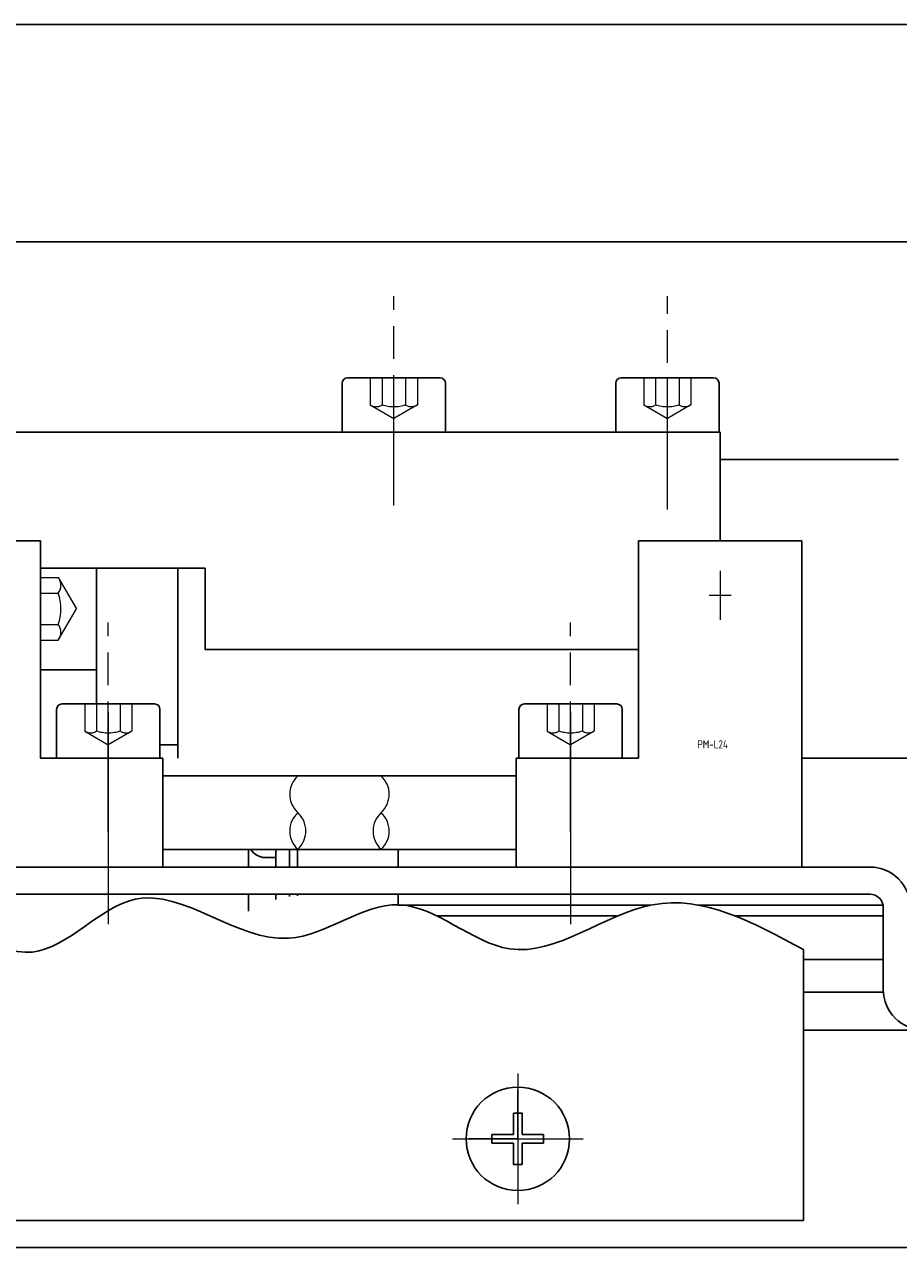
# Model space of a CAD drawing. Header units: millimetres. Extents: x 8786 to 9533, y 1955 to 2464.
# Tile 6 of 17: x 9127 to 9160, y 1998 to 2043. Entities that reach past the tile are written whole.
import ezdxf

# ---------------------------------------------------------------- set-up
doc = ezdxf.new("R2010")
doc.units = ezdxf.units.MM
doc.header["$LTSCALE"] = 0.8
for name, pattern in [('AM_ISO02W050x2', [3.75, 3, -0.75]), ('AM_ISO08W050x2', [9, 6, -0.75, 1.5, -0.75]), ('GEN3', [6.25, 5, -1.25]), ('GEN7', [13.75, 10, -1.25, 1.25, -1.25])]:
    doc.linetypes.add(name, pattern=pattern)
doc.layers.get('0').update_dxf_attribs({"lineweight": 30})
for name, color, linetype, lineweight in [('3', 6, 'GEN3', 15), ('6', 2, 'Continuous', 15), ('7', 4, 'GEN7', 15), ('AM_0', 7, 'Continuous', 30)]:
    doc.layers.add(name, color=color, linetype=linetype, lineweight=lineweight)
doc.styles.get("Standard").update_dxf_attribs({"font": 'ISOCP.SHX', "bigfont": 'EXTFONT.SHX'})

# ---------------------------------------------------------------- blocks, each defined once
blk = doc.blocks.new('A$C648D72E0')
for p, q in [((6, 14.103), (0, 14.103)), ((0, 14.103), (0, 2.103)), ((6, 6.103), (6, 14.103)), ((6, 6.103), (10.5, 6.103)), ((10.5, 6.103), (10.5, 2.103)), ((18.533, 5.453), (10.5, 5.453)), ((10.5, 2.753), (18.533, 2.753)), ((10.5, 2.103), (0, 2.103))]:
    blk.add_line(p, q)
at = {"layer": '6'}
for p, q in [((3, 13.003), (3, 11.203)), ((3.4, 12.103), (2.6, 12.103))]:
    blk.add_line(p, q, dxfattribs=at)
for centre, start, end in [((17.913, 4.778), 312.3863, 47.4444), ((19.152, 3.428), 132.3863, 227.4444), ((19.152, 3.428), 132.3863, 227.4444), ((17.913, 3.428), 312.5556, 47.6137), ((17.913, 3.428), 312.5556, 47.6137)]:
    blk.add_arc(centre, 0.916, start, end, dxfattribs=at)
at = {"layer": '7'}
blk.add_line((8.5, 7.817), (8.5, 0), dxfattribs=at)
at = {"layer": '6', "width": 0.9}
blk.add_text('PM-L24', height=0.3, dxfattribs=at).set_placement((2.355, 6.875))
blk = doc.blocks.new('A$C4501575B')
for p, q in [((12.829, 6.103), (12.829, 14.103)), ((12.829, 14.103), (18.829, 14.103)), ((18.829, 14.103), (18.829, 2.103)), ((12.829, 6.103), (8.329, 6.103)), ((8.329, 6.103), (8.329, 2.103)), ((0.296, 5.453), (8.329, 5.453)), ((8.329, 2.753), (0.296, 2.753)), ((8.329, 2.103), (18.829, 2.103))]:
    blk.add_line(p, q)
at = {"layer": '6'}
for p, q in [((15.829, 13.003), (15.829, 11.203)), ((15.429, 12.103), (16.229, 12.103))]:
    blk.add_line(p, q, dxfattribs=at)
for centre, start, end in [((0.916, 4.778), 132.5556, 227.6137), ((0.916, 3.428), 132.3863, 227.4444), ((0.916, 3.428), 132.3863, 227.4444), ((-0.324, 3.428), 312.5556, 47.6137), ((-0.324, 3.428), 312.5556, 47.6137)]:
    blk.add_arc(centre, 0.916, start, end, dxfattribs=at)
at = {"layer": '7'}
blk.add_line((10.329, 7.817), (10.329, 0), dxfattribs=at)
at = {"layer": '6', "width": 0.9}
blk.add_text('PM-L24', height=0.3, dxfattribs=at).set_placement((14.99, 6.466))
blk.add_text('PM-L24', height=0.3, dxfattribs=at).set_placement((14.99, 6.466))
blk.add_text('PM-L24', height=0.3, dxfattribs=at).set_placement((14.99, 6.466))

msp = doc.modelspace()

# ---------------------------------------------------------------- linework, layer by layer
for p, q in [((9029.631, 2042.755), (9188.631, 2042.755)), ((9189.131, 2034.755), (9090.045, 2034.755)), ((9115.631, 2027.755), (9153.072, 2027.755)), ((9153.072, 2023.755), (9153.072, 2027.755)), ((9159.631, 2026.755), (9153.072, 2026.755)), ((9128.072, 2022.755), (9134.131, 2022.755)), ((9130.131, 2022.755), (9130.131, 2017.755)), ((9133.131, 2022.755), (9133.131, 2015.755)), ((9134.131, 2022.755), (9134.131, 2019.755)), ((9134.131, 2019.755), (9150.072, 2019.755)), ((9128.072, 2019.005), (9130.131, 2019.005)), ((9133.131, 2016.255), (9132.472, 2016.255)), ((9133.131, 2015.755), (9133.131, 2016.255)), ((9156.072, 2015.755), (9185.131, 2015.755)), ((9185.131, 2015.755), (9156.072, 2015.755)), ((9158.572, 2011.755), (9101.572, 2011.755)), ((9101.572, 2010.755), (9147.562, 2010.755)), ((9147.572, 2010.755), (9158.572, 2010.755)), ((9159.072, 2010.255), (9159.072, 2007.255)), ((9149.26, 2009.955), (9142.649, 2009.955)), ((9159.072, 2009.955), (9153.613, 2009.955)), ((9156.131, 2008.716), (9156.131, 1998.755)), ((9194.131, 2005.755), (9156.131, 2005.755)), ((9145.786, 2002.705), (9145.476, 2002.705)), ((9145.476, 2002.705), (9145.476, 2001.91)), ((9145.786, 2002.705), (9145.786, 2001.91)), ((9144.681, 2001.91), (9145.476, 2001.91)), ((9144.681, 2001.91), (9144.681, 2001.6)), ((9144.681, 2001.6), (9145.476, 2001.6)), ((9145.476, 2001.6), (9145.476, 2000.805)), ((9145.786, 2001.91), (9146.581, 2001.91)), ((9145.786, 2001.6), (9145.786, 2000.805)), ((9145.786, 2001.6), (9146.581, 2001.6)), ((9146.581, 2001.91), (9146.581, 2001.6)), ((9145.786, 2000.805), (9145.476, 2000.805)), ((9156.131, 1998.755), (9110.131, 1998.755)), ((9024.131, 1997.755), (9194.131, 1997.755)), ((9024.131, 1997.755), (9194.131, 1997.755)), ((9024.131, 1997.755), (9194.131, 1997.755))]:
    msp.add_line(p, q)
at = {"color": 7, "linetype": 'Continuous'}
for p, q in [((9156.072, 2015.755), (9160.531, 2015.755)), ((9135.731, 2012.405), (9135.731, 2011.755)), ((9136.731, 2012.405), (9136.731, 2011.755)), ((9137.231, 2011.755), (9137.231, 2012.405)), ((9137.231, 2012.405), (9137.231, 2011.755)), ((9137.531, 2011.755), (9137.531, 2012.405)), ((9141.231, 2011.755), (9141.231, 2012.405)), ((9136.731, 2012.105), (9136.331, 2012.105)), ((9135.731, 2010.755), (9135.731, 2010.125)), ((9136.731, 2010.755), (9136.731, 2010.555)), ((9137.231, 2010.671), (9137.231, 2010.755)), ((9137.231, 2010.755), (9137.231, 2010.671)), ((9137.531, 2010.696), (9137.531, 2010.755)), ((9141.231, 2010.755), (9147.562, 2010.755)), ((9141.231, 2010.37), (9141.231, 2010.755)), ((9142.19, 2010.755), (9141.231, 2010.755)), ((9141.231, 2010.355), (9146.736, 2010.355)), ((9142.19, 2010.355), (9141.231, 2010.355)), ((9141.433, 2010.355), (9150.517, 2010.355)), ((9152.254, 2010.355), (9159.072, 2010.355)), ((9156.131, 2008.355), (9159.072, 2008.355)), ((9156.131, 2007.155), (9159.075, 2007.155)), ((9156.131, 2005.755), (9175.131, 2005.755))]:
    msp.add_line(p, q, dxfattribs=at)
at = {"extrusion": (1, 0, 0)}
for points, elevation in [([(2029.555, 0), (2027.755, 0)], 9139.172), ([(2029.555, 0), (2027.755, 0)], 9142.972), ([(2029.555, 0), (2027.755, 0)], 9149.231), ([(2029.555, 0), (2027.755, 0)], 9153.031), ([(2017.555, 0), (2015.755, 0)], 9128.672), ([(2017.555, 0), (2015.755, 0)], 9132.472), ([(2017.555, 0), (2015.755, 0)], 9145.672), ([(2017.555, 0), (2015.755, 0)], 9149.472)]:
    msp.add_lwpolyline(points, dxfattribs=dict(at, elevation=elevation))
at = {"extrusion": (0, 1, 0)}
for points, elevation in [([(-9142.772, 0), (-9139.372, 0)], 2029.755), ([(-9152.831, 0), (-9149.431, 0)], 2029.755), ([(-9140.072, 0), (-9139.172, 0)], 2027.755), ([(-9142.072, 0), (-9140.072, 0)], 2027.755), ([(-9142.972, 0), (-9142.072, 0)], 2027.755), ([(-9150.131, 0), (-9149.231, 0)], 2027.755), ([(-9152.131, 0), (-9150.131, 0)], 2027.755), ([(-9153.031, 0), (-9152.131, 0)], 2027.755), ([(-9132.272, 0), (-9128.872, 0)], 2017.755), ([(-9149.272, 0), (-9145.872, 0)], 2017.755), ([(-9129.572, 0), (-9128.672, 0)], 2015.755), ([(-9131.572, 0), (-9129.572, 0)], 2015.755), ([(-9132.472, 0), (-9131.572, 0)], 2015.755), ([(-9146.572, 0), (-9145.672, 0)], 2015.755), ([(-9148.572, 0), (-9146.572, 0)], 2015.755), ([(-9149.472, 0), (-9148.572, 0)], 2015.755)]:
    msp.add_lwpolyline(points, dxfattribs=dict(at, elevation=elevation))
msp.add_circle((9145.631, 2001.755), 1.9)
at = {"extrusion": (0, 0, -1)}
for centre, start, end in [((-9139.372, 2029.555), 360, 90), ((-9142.772, 2029.555), 90, 180), ((-9149.431, 2029.555), 360, 90), ((-9152.831, 2029.555), 90, 180), ((-9128.872, 2017.555), 360, 90), ((-9132.272, 2017.555), 90, 180), ((-9145.872, 2017.555), 360, 90), ((-9149.272, 2017.555), 90, 180)]:
    msp.add_arc(centre, 0.2, start, end, dxfattribs=at)
at = {"color": 7, "linetype": 'Continuous'}
msp.add_arc((9136.331, 2012.705), 0.6, 209.9997, 270, dxfattribs=at)
for centre, radius, start, end in [((9158.572, 2010.255), 1.5, 0, 90), ((9158.572, 2010.255), 0.5, 0, 90), ((9160.572, 2007.255), 1.5, 180, 270)]:
    msp.add_arc(centre, radius, start, end)
at = {"layer": '3', "extrusion": (1, 0, 0)}
for points, elevation in [([(2029.755, 0), (2028.755, 0)], 9140.206), ([(2029.755, 0), (2028.755, 0)], 9140.639), ([(2029.755, 0), (2028.755, 0)], 9141.505), ([(2029.755, 0), (2028.755, 0)], 9141.938), ([(2029.755, 0), (2028.755, 0)], 9150.265), ([(2029.755, 0), (2028.755, 0)], 9150.698), ([(2029.755, 0), (2028.755, 0)], 9151.564), ([(2029.755, 0), (2028.755, 0)], 9151.997), ([(2017.755, 0), (2016.755, 0)], 9129.706), ([(2017.755, 0), (2016.755, 0)], 9130.139), ([(2017.755, 0), (2016.755, 0)], 9131.005), ([(2017.755, 0), (2016.755, 0)], 9131.438), ([(2017.755, 0), (2016.755, 0)], 9146.706), ([(2017.755, 0), (2016.755, 0)], 9147.139), ([(2017.755, 0), (2016.755, 0)], 9148.005), ([(2017.755, 0), (2016.755, 0)], 9148.438)]:
    msp.add_lwpolyline(points, dxfattribs=dict(at, elevation=elevation))
at = {"layer": '3'}
for points in [[(9140.206, 2028.755), (9141.072, 2028.255)], [(9141.938, 2028.755), (9141.072, 2028.255)], [(9150.265, 2028.755), (9151.131, 2028.255)], [(9151.997, 2028.755), (9151.131, 2028.255)], [(9129.706, 2016.755), (9130.572, 2016.255)], [(9131.438, 2016.755), (9130.572, 2016.255)], [(9146.706, 2016.755), (9147.572, 2016.255)], [(9148.438, 2016.755), (9147.572, 2016.255)]]:
    msp.add_lwpolyline(points, dxfattribs=at)
at = {"layer": '3', "linetype": 'AM_ISO02W050x2', "extrusion": (0, 1, 0)}
for elevation in [2022.41, 2021.833, 2020.678, 2020.1]:
    msp.add_lwpolyline([(-9128.072, 0), (-9128.731, 0)], dxfattribs=dict(at, elevation=elevation))
at = {"layer": '3', "linetype": 'AM_ISO02W050x2'}
for points in [[(9128.731, 2022.41), (9129.398, 2021.255)], [(9128.731, 2020.1), (9129.398, 2021.255)]]:
    msp.add_lwpolyline(points, dxfattribs=at)
at = {"layer": '3', "extrusion": (0, 0, -1)}
for centre, radius, start, end in [((-9140.422, 2029.034), 0.353, 232.1211, 307.8789), ((-9141.072, 2029.98), 1.299, 250.5288, 289.4712), ((-9141.722, 2029.034), 0.353, 232.1211, 307.8789), ((-9150.481, 2029.034), 0.353, 232.1211, 307.8789), ((-9151.131, 2029.98), 1.299, 250.5288, 289.4712), ((-9151.781, 2029.034), 0.353, 232.1211, 307.8789), ((-9129.922, 2017.034), 0.353, 232.1211, 307.8789), ((-9130.572, 2017.98), 1.299, 250.5288, 289.4712), ((-9131.222, 2017.034), 0.353, 232.1211, 307.8789), ((-9146.922, 2017.034), 0.353, 232.1211, 307.8789), ((-9147.572, 2017.98), 1.299, 250.5288, 289.4712), ((-9148.222, 2017.034), 0.353, 232.1211, 307.8789)]:
    msp.add_arc(centre, radius, start, end, dxfattribs=at)
at = {"layer": '3', "linetype": 'AM_ISO02W050x2'}
for centre, radius, start, end in [((9128.36, 2022.121), 0.47, 322.1211, 37.8789), ((9127.098, 2021.255), 1.732, 340.5288, 19.4712), ((9128.36, 2020.389), 0.47, 322.1211, 37.8789)]:
    msp.add_arc(centre, radius, start, end, dxfattribs=at)
at = {"layer": '7', "linetype": 'AM_ISO08W050x2'}
for p, q in [((9145.631, 2004.155), (9145.631, 1999.355)), ((9143.231, 2001.755), (9148.031, 2001.755))]:
    msp.add_line(p, q, dxfattribs=at)
at = {"layer": '7'}
for q in [(9145.631, 2003.555), (9143.831, 2001.755), (9145.631, 1999.955), (9147.431, 2001.755)]:
    msp.add_line((9145.631, 2001.755), q, dxfattribs=at)
at = {"layer": '7', "linetype": 'AM_ISO08W050x2', "extrusion": (1, 0, 0)}
for points, elevation in [([(2025.051, 0), (2032.755, 0)], 9141.072), ([(2024.911, 0), (2032.755, 0)], 9151.131), ([(2013.051, 0), (2020.755, 0)], 9130.572), ([(2013.051, 0), (2020.755, 0)], 9147.572)]:
    msp.add_lwpolyline(points, dxfattribs=dict(at, elevation=elevation))
at = {"layer": 'AM_0'}
msp.add_open_spline([(9156.131, 2008.716), (9154.287, 2009.717), (9150.686, 2011.671), (9145.631, 2007.241), (9141.325, 2011.643), (9136.729, 2007.591), (9131.905, 2012.376), (9127.689, 2007.016), (9123.182, 2011.757), (9118.742, 2007.398), (9114.253, 2011.627), (9111.566, 2009.189), (9110.131, 2007.887)], degree=3, knots=[0, 0, 0, 0, 5.783888, 11.293503, 15.681213, 19.908212, 25.734703, 29.975941, 34.864642, 39.60559, 43.977739, 48.983935, 48.983935, 48.983935, 48.983935], dxfattribs=at)

# ---------------------------------------------------------------- block references
for name, p in [('A$C648D72E0', (9122.072, 2009.653)), ('A$C4501575B', (9137.243, 2009.653))]:
    msp.add_blockref(name, p)

doc.saveas('drawing.dxf')
